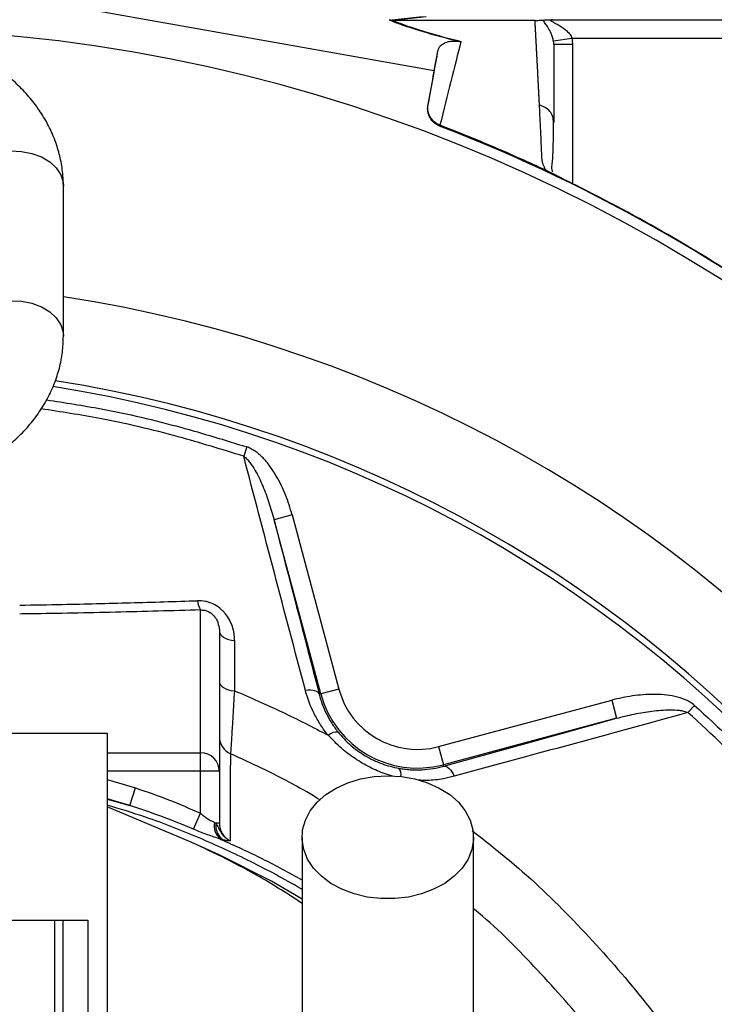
# Model space of a CAD drawing. Header units: millimetres. Extents: x 2153 to 4015, y 1999 to 4341.
# Tile 13 of 21: x 3294 to 3517, y 3244 to 3560. Entities that reach past the tile are written whole.
import ezdxf

# ---------------------------------------------------------------- set-up
doc = ezdxf.new("R2010")
doc.units = ezdxf.units.MM
doc.header["$LTSCALE"] = 2

msp = doc.modelspace()

# ---------------------------------------------------------------- linework, layer by layer
at = {"color": 7, "linetype": 'Continuous', "lineweight": 25}
for p, q in [((3308.79, 3564.53), (3426.95, 3543.61)), ((3412.54, 3559.75), (3423.24, 3560.94)), ((3424.39, 3560.84), (3413.69, 3559.65)), ((3459.29, 3559.65), (3413.72, 3559.65)), ((3464.88, 3559.85), (3525.01, 3559.85)), ((3471.14, 3553.85), (3465.21, 3552.93)), ((3525.01, 3553.85), (3471.14, 3553.85)), ((3426.95, 3543.61), (3428.27, 3550.23)), ((3426.95, 3543.61), (3424.97, 3532.41)), ((3424.97, 3532.41), (3425.02, 3532.65)), ((3465.29, 3526.95), (3465.14, 3527.83)), ((3428.78, 3526.03), (3428.72, 3525.76)), ((3463.97, 3510.98), (3463.81, 3511.06)), ((3308.1, 3458.4), (3308.1, 3506.48)), ((3366.89, 3422.87), (3365.91, 3419.88)), ((3381.42, 3401.05), (3375.63, 3399.5)), ((3381.42, 3401.05), (3396.39, 3345.19)), ((3390.6, 3343.64), (3375.63, 3399.5)), ((3352.1, 3324.77), (3352.1, 3370.56)), ((3358.1, 3363.7), (3358.1, 3318.83)), ((3396.39, 3345.19), (3390.6, 3343.64)), ((3390.12, 3343.51), (3390.6, 3343.64)), ((3428.36, 3326.73), (3483.88, 3341.61)), ((3483.88, 3341.61), (3485.43, 3335.81)), ((3510.39, 3339.97), (3508.33, 3337.67)), ((3485.43, 3335.81), (3429.91, 3320.94)), ((3268.16, 3331.04), (3322.1, 3331.04)), ((3322.1, 3331.04), (3322.1, 2029.14)), ((3428.36, 3326.73), (3429.91, 3320.94)), ((3352.1, 3318.83), (3352.1, 3324.77)), ((3352.1, 3305.35), (3352.1, 3318.83)), ((3358.1, 3318.83), (3352.1, 3318.83)), ((3358.1, 3318.83), (3358.1, 3302.17)), ((3430.04, 3320.47), (3429.91, 3320.94)), ((3329.41, 3307.84), (3331.27, 3313.48)), ((3349.28, 3296.02), (3322.1, 3307.44)), ((3349.78, 3300.27), (3352.1, 3305.35)), ((3358.1, 3302.17), (3357.01, 3302.17)), ((3168.25, 3271.04), (3315.96, 3271.04)), ((3305.22, 3271.04), (3305.22, 2029.14)), ((3307.97, 3271.04), (3307.97, 2029.14)), ((3315.96, 3271.04), (3315.96, 2029.14))]:
    msp.add_line(p, q, dxfattribs=at)
at = {"color": 8, "linetype": 'Continuous', "lineweight": 25}
for p, q in [((3471.29, 3551.88), (3471.29, 3507.27)), ((3322.1, 3324.77), (3352.1, 3324.77)), ((3352.1, 3318.83), (3322.1, 3318.83)), ((3322.1, 3316.15), (3331.27, 3313.48)), ((3329.41, 3307.84), (3322.1, 3309.97)), ((3322.1, 3309.86), (3329.41, 3307.84))]:
    msp.add_line(p, q, dxfattribs=at)
at = {"color": 8, "linetype": 'Continuous', "lineweight": 25, "flags": 128}
for points in [[(3276.1, 3506.48), (3276.48, 3508.92), (3277.58, 3511.23), (3279.37, 3513.33), (3281.75, 3515.11), (3284.61, 3516.48), (3287.82, 3517.38), (3291.24, 3517.78), (3294.69, 3517.65), (3298.03, 3516.99), (3301.08, 3515.85), (3303.72, 3514.26), (3305.81, 3512.32), (3307.27, 3510.1), (3308.01, 3507.71), (3308.1, 3506.48)], [(3276.1, 3458.4), (3276.48, 3460.83), (3277.58, 3463.15), (3279.37, 3465.25), (3281.75, 3467.02), (3284.61, 3468.4), (3287.82, 3469.3), (3291.24, 3469.7), (3294.69, 3469.56), (3298.03, 3468.91), (3301.08, 3467.76), (3303.72, 3466.18), (3305.81, 3464.23), (3307.27, 3462.01), (3308.01, 3459.62), (3308.1, 3458.39)], [(3384.6, 3277.85), (3374.87, 3283.6), (3357.87, 3292.19), (3349.28, 3296.02), (3349.28, 3296.02), (3349.28, 3296.02)]]:
    msp.add_lwpolyline(points, dxfattribs=at)
at = {"color": 7, "linetype": 'Continuous', "lineweight": 25, "flags": 128}
for points in [[(3358.1, 3363.7), (3358.19, 3363.18), (3358.46, 3362.69), (3358.89, 3362.22), (3359.48, 3361.8), (3360.21, 3361.43), (3361.05, 3361.13), (3361.98, 3360.91), (3362.98, 3360.77)], [(3358.1, 3347.54), (3358.19, 3347.03), (3358.45, 3346.54), (3358.88, 3346.08), (3359.46, 3345.67), (3360.18, 3345.3), (3361.01, 3345), (3361.93, 3344.78), (3362.92, 3344.64)], [(3390.12, 3343.51), (3389.94, 3343.86), (3389.64, 3344.16), (3389.21, 3344.41), (3388.67, 3344.61), (3388.03, 3344.75), (3387.31, 3344.82), (3386.52, 3344.83), (3385.69, 3344.77)], [(3430.04, 3320.47), (3430.43, 3320.49), (3430.86, 3320.37), (3431.29, 3320.13), (3431.74, 3319.75), (3432.18, 3319.26), (3432.61, 3318.67), (3433.01, 3317.98), (3433.39, 3317.22)], [(3412.1, 3317.41), (3416.52, 3317.15), (3420.81, 3316.39), (3424.88, 3315.15), (3428.62, 3313.45), (3431.94, 3311.34), (3434.74, 3308.88), (3436.95, 3306.13), (3438.52, 3303.15), (3439.4, 3300.04), (3439.58, 3296.87), (3439.05, 3293.71), (3437.82, 3290.66), (3435.92, 3287.79), (3433.41, 3285.17), (3430.34, 3282.88), (3426.8, 3280.97), (3422.88, 3279.49), (3418.69, 3278.49), (3414.32, 3277.98), (3409.89, 3277.98), (3405.52, 3278.49), (3401.33, 3279.49), (3397.41, 3280.97), (3393.87, 3282.88), (3390.8, 3285.17), (3388.29, 3287.79), (3386.39, 3290.66), (3385.16, 3293.71), (3384.63, 3296.87), (3384.81, 3300.04), (3385.69, 3303.15), (3387.26, 3306.13), (3389.47, 3308.88), (3392.27, 3311.34), (3395.58, 3313.45), (3399.32, 3315.15), (3403.4, 3316.39), (3407.69, 3317.15), (3412.1, 3317.41)]]:
    msp.add_lwpolyline(points, dxfattribs=at)
at = {"color": 7, "linetype": 'Continuous', "lineweight": 25}
for centre, radius, start, end in [((3242.1, 3041.04), 516.02, 278.9187, 88.32), ((3242.1, 3041.04), 519.4, 51.0565, 68.9435), ((3242.1, 3041.04), 435.02, 0, 81.2735), ((3242.1, 3041.04), 406, 0, 81.1267), ((3242.1, 3041.04), 408, 0, 81.0675), ((3356.44, 3373.66), 5.33, 181.4488, 215.579), ((3421.6, 3351.95), 26.1, 195, 285), ((3421.6, 3351.95), 32.1, 195, 285), ((3364.1, 3329.91), 5.99, 180.0162, 246.2888), ((3395.65, 3327.57), 3.84, 81.8735, 133.5625), ((3352.13, 3318.8), 5.97, 0.2815, 90.2788), ((3361.88, 3301.3), 5.42, 168.1796, 232.4468), ((3362.55, 3301.41), 5.59, 172.1797, 235.9833)]:
    msp.add_arc(centre, radius, start, end, dxfattribs=at)
at = {"color": 8, "linetype": 'Continuous', "lineweight": 25}
msp.add_arc((3413.02, 3317.77), 3.33, 349.6605, 37.2724, dxfattribs=at)
for points, knots in [([(3433.35, 3628.39), (3449.86, 3624.24), (3482.88, 3615.95), (3526.9, 3604.63), (3565.04, 3593.06), (3597.31, 3581.63), (3628.3, 3568.62), (3657.76, 3553.81), (3685.7, 3537.52), (3712.95, 3519.51), (3739.44, 3499.86), (3765.08, 3478.6), (3791.34, 3454.49), (3817.86, 3427.22), (3844.28, 3396.68), (3869.45, 3364.62), (3893.18, 3331), (3915.03, 3295.69), (3934.98, 3258.9), (3952.86, 3220.68), (3968.58, 3181.16), (3982.08, 3140.34), (3993.16, 3098.31), (4001.77, 3055.22), (4007.4, 3015.23), (4010.67, 2978.55), (4012.12, 2945.21), (4012.09, 2911.76), (4010.59, 2877.98), (4007.58, 2844.03), (4003.03, 2809.89), (3996.97, 2775.89), (3989.36, 2741.95), (3980.2, 2708.23), (3969.47, 2674.7), (3957.22, 2641.6), (3943.35, 2608.72), (3927.91, 2576.24), (3910.84, 2544.14), (3892.31, 2512.74), (3872.33, 2482.07), (3850.98, 2452.26), (3828.26, 2423.3), (3804.24, 2395.28), (3778.74, 2368.07), (3751.83, 2341.81), (3723.48, 2316.51), (3693.97, 2292.42), (3662.2, 2268.76), (3628.17, 2245.8), (3591.85, 2223.78), (3554.23, 2203.42), (3515.4, 2184.75), (3475.44, 2167.85), (3438.37, 2154.21), (3404.43, 2143.44), (3373.75, 2135.17), (3346.24, 2128.8), (3328.98, 2125.11), (3322.1, 2123.63)], [0, 0, 0, 0, 0.023887, 0.04777, 0.063779, 0.079793, 0.09579, 0.110904, 0.126034, 0.141153, 0.156717, 0.172294, 0.187861, 0.206735, 0.225626, 0.244508, 0.263914, 0.283336, 0.302742, 0.322616, 0.342508, 0.362382, 0.382915, 0.403467, 0.424002, 0.439562, 0.455123, 0.470807, 0.486492, 0.502556, 0.51862, 0.534809, 0.550999, 0.567415, 0.58383, 0.600378, 0.616926, 0.633882, 0.650839, 0.667931, 0.685023, 0.702192, 0.71936, 0.736661, 0.753962, 0.771681, 0.7894, 0.807259, 0.825119, 0.844974, 0.864841, 0.884696, 0.904978, 0.925272, 0.945554, 0.96039, 0.975227, 0.990131, 1, 1, 1, 1]), ([(3322.1, 2129.36), (3328.5, 2130.73), (3345.19, 2134.31), (3372.11, 2140.53), (3402.67, 2148.76), (3436.21, 2159.39), (3472.54, 2172.75), (3511.44, 2189.13), (3549.8, 2207.44), (3587.5, 2227.73), (3624.39, 2250.02), (3658.32, 2272.87), (3689.36, 2295.96), (3717.75, 2319.01), (3745.2, 2343.32), (3771.85, 2369.06), (3797.52, 2396.17), (3822.2, 2424.72), (3845.63, 2454.43), (3867.16, 2484.43), (3886.78, 2514.49), (3904.63, 2544.56), (3921.21, 2575.45), (3936.59, 2607.36), (3950.64, 2640.19), (3963.31, 2673.98), (3974.44, 2708.43), (3983.7, 2742.41), (3991.2, 2775.71), (3997.09, 2808.31), (4001.61, 2841.22), (4004.74, 2874.63), (4006.42, 2908.41), (4006.58, 2942.59), (4005.19, 2976.84), (4001.94, 3013.67), (3996.45, 3052.9), (3988.3, 3094.32), (3977.63, 3135.63), (3964.29, 3176.64), (3948.3, 3217.19), (3930.36, 3255.63), (3910.73, 3291.91), (3889.72, 3326.05), (3866.51, 3359.2), (3841.41, 3391.39), (3814.52, 3422.6), (3787.94, 3449.98), (3762.09, 3473.75), (3737.45, 3494.27), (3711.53, 3513.65), (3684.36, 3531.78), (3655.95, 3548.45), (3627.25, 3562.91), (3598.42, 3575.09), (3569.76, 3585.52), (3540.63, 3594.72), (3511.15, 3602.91), (3474.85, 3612.11), (3448.45, 3618.79), (3431.95, 3622.97)], [0, 0, 0, 0, 0.009248, 0.024132, 0.03906, 0.053989, 0.073871, 0.093765, 0.113648, 0.133953, 0.154271, 0.174576, 0.191766, 0.208957, 0.226275, 0.243593, 0.261323, 0.279054, 0.296931, 0.314807, 0.331243, 0.347679, 0.364236, 0.380794, 0.397752, 0.414709, 0.431811, 0.448913, 0.464488, 0.480063, 0.495752, 0.511441, 0.5275, 0.543559, 0.559752, 0.575944, 0.595826, 0.615722, 0.6356, 0.656124, 0.676667, 0.69719, 0.716069, 0.734963, 0.753842, 0.773248, 0.792665, 0.812063, 0.827171, 0.842288, 0.857395, 0.872912, 0.88844, 0.903951, 0.91831, 0.93268, 0.947052, 0.961495, 0.975939, 1, 1, 1, 1]), ([(3322.1, 2144.34), (3330.67, 2146.18), (3352.01, 2150.77), (3385.86, 2159.01), (3423.23, 2170.27), (3459.78, 2183.41), (3495.4, 2197.92), (3530.06, 2213.77), (3563.7, 2230.98), (3596.47, 2249.63), (3630.38, 2270.93), (3665.14, 2295.2), (3700.4, 2322.73), (3734.09, 2352.02), (3766.05, 2382.94), (3796.15, 2415.41), (3823.92, 2448.8), (3849.43, 2482.95), (3872.71, 2517.72), (3894.13, 2553.58), (3913.62, 2590.46), (3931.11, 2628.28), (3946.53, 2666.89), (3959.79, 2706.14), (3971.03, 2746.46), (3980.14, 2787.76), (3986.99, 2829.96), (3991.47, 2872.32), (3993.54, 2914.76), (3993.22, 2957.16), (3990.47, 2998.79), (3985.38, 3039.51), (3978.28, 3079.22), (3969.03, 3118.35), (3957.54, 3156.63), (3943.97, 3193.94), (3928.42, 3230.22), (3910.94, 3265.35), (3891.34, 3299.81), (3869.58, 3333.45), (3845.57, 3365.86), (3820.46, 3396.86), (3794, 3426.32), (3765.78, 3453.99), (3737.62, 3478.43), (3709.85, 3499.81), (3682.77, 3518.32), (3654.57, 3535.29), (3625.24, 3550.55), (3594.92, 3563.66), (3574.16, 3570.95), (3563.86, 3574.57)], [0, 0, 0, 0, 0.013522, 0.033702, 0.053768, 0.073744, 0.093646, 0.11313, 0.132563, 0.151959, 0.171326, 0.194361, 0.21738, 0.240356, 0.263242, 0.286007, 0.308678, 0.330255, 0.351779, 0.37326, 0.39471, 0.416147, 0.437551, 0.458868, 0.480068, 0.502146, 0.524127, 0.546033, 0.56788, 0.589687, 0.611465, 0.632239, 0.653016, 0.673718, 0.694267, 0.714682, 0.734983, 0.755169, 0.775235, 0.796154, 0.816978, 0.837467, 0.857736, 0.878065, 0.89844, 0.915264, 0.932142, 0.949058, 0.966035, 0.983155, 1, 1, 1, 1]), ([(3465.14, 3527.83), (3465.1, 3528.14), (3464.99, 3529.09), (3464.08, 3530.51), (3462.6, 3531.84), (3461.34, 3532.25), (3460.72, 3532.45)], [0, 0, 0, 0, 0.1405892, 0.4323865, 0.7241838, 1, 1, 1, 1]), ([(3302.74, 3437.94), (3308.59, 3437.04), (3323.07, 3434.82), (3344.5, 3429.76), (3359.86, 3425.03), (3366.89, 3422.87)], [0, 0, 0, 0, 0.269135, 0.66594, 1, 1, 1, 1]), ([(3365.91, 3419.88), (3358.94, 3422.03), (3343.76, 3426.7), (3322.07, 3431.82), (3307.27, 3434.1), (3300.96, 3435.07)], [0, 0, 0, 0, 0.327439, 0.713466, 1, 1, 1, 1]), ([(3294.1, 3372.11), (3298.69, 3372.19), (3310.55, 3372.39), (3329.58, 3372.86), (3343.93, 3373.3), (3351.11, 3373.53)], [0, 0, 0, 0, 0.23945, 0.619401, 1, 1, 1, 1]), ([(3352.1, 3370.56), (3343.03, 3370.31), (3324.89, 3369.81), (3305.5, 3369.4), (3295.2, 3369.28), (3294.1, 3369.26)], [0, 0, 0, 0, 0.472433, 0.943895, 1, 1, 1, 1]), ([(3352.1, 3370.56), (3352.48, 3370.56), (3353, 3370.56), (3353.97, 3370.34), (3354.63, 3370.06), (3355.57, 3369.49), (3356.55, 3368.58), (3357.62, 3366.86), (3357.88, 3365.54), (3358.03, 3364.73)], [0, 0, 0, 0, 0.1076498, 0.1511082, 0.2710061, 0.3017573, 0.4665052, 0.672571, 1, 1, 1, 1]), ([(3414, 3317.19), (3413.08, 3317.44), (3410.44, 3318.18), (3406.26, 3320.07), (3401.54, 3322.81), (3397, 3326.2), (3394.37, 3328.93), (3393, 3330.36)], [0, 0, 0, 0, 0.1152461, 0.3298977, 0.5431692, 0.7614574, 1, 1, 1, 1]), ([(3390.49, 3309.61), (3387.58, 3311.34), (3378.29, 3316.87), (3368.45, 3321.35), (3361.69, 3324.42)], [0, 0, 0, 0, 0.313248, 1, 1, 1, 1]), ([(3433.39, 3317.22), (3432.24, 3316.94), (3429.43, 3316.27), (3425.55, 3315.79), (3422.81, 3315.94), (3421.85, 3315.99)], [0, 0, 0, 0, 0.310909, 0.761226, 1, 1, 1, 1]), ([(3384.6, 3280.94), (3384.44, 3281.03), (3379.07, 3284.2), (3368.21, 3290.01), (3351.63, 3297.64), (3336.25, 3303.71), (3326.24, 3306.74), (3322.1, 3307.99)], [0, 0, 0, 0, 0.008461, 0.274884, 0.541317, 0.810679, 1, 1, 1, 1]), ([(3358.58, 3297), (3363.05, 3294.98), (3371.91, 3290.98), (3380.4, 3286.3), (3384.6, 3283.98)], [0, 0, 0, 0, 0.5051295, 1, 1, 1, 1]), ([(3439.1, 3299.79), (3443.67, 3296.23), (3455.6, 3286.92), (3473.16, 3269.8), (3491.8, 3248.88), (3508.39, 3226.6), (3522.92, 3203.19), (3535.39, 3178.83), (3545.83, 3153.54), (3553.81, 3128.61), (3559.52, 3104.26), (3563.28, 3080.65), (3565.33, 3056.81), (3565.63, 3032.91), (3564.16, 3009.11), (3560.79, 2985.53), (3555.65, 2962.24), (3548.92, 2939.32), (3540.76, 2916.88), (3530.9, 2894.02), (3519.18, 2870.84), (3505.38, 2847.55), (3490.07, 2825.19), (3473.29, 2803.96), (3454.96, 2783.58), (3441.5, 2771.1), (3434.63, 2764.74)], [0, 0, 0, 0, 0.02836, 0.074122, 0.119887, 0.165487, 0.210019, 0.254703, 0.299388, 0.34392, 0.382793, 0.421826, 0.460907, 0.499928, 0.538792, 0.577595, 0.616524, 0.655534, 0.694534, 0.733398, 0.777457, 0.821667, 0.865921, 0.910118, 0.954167, 1, 1, 1, 1]), ([(3395.6, 2753.89), (3398.62, 2756.18), (3408.42, 2763.62), (3423.86, 2777.56), (3443.52, 2797.19), (3463.11, 2820.07), (3482.19, 2846.32), (3499.14, 2874.01), (3512.34, 2900), (3522.52, 2923.77), (3530.26, 2945.01), (3536.67, 2966.71), (3541.59, 2988.75), (3545.05, 3012.88), (3546.41, 3039.09), (3545.27, 3067.16), (3541.6, 3095.03), (3535.61, 3121.66), (3527.54, 3146.92), (3517.7, 3170.75), (3505.97, 3193.7), (3492.3, 3215.75), (3476.72, 3236.79), (3459.1, 3256.39), (3446.64, 3269.07), (3439.69, 3274.65), (3439.6, 3274.72)], [0, 0, 0, 0, 0.01898, 0.061566, 0.10401, 0.157985, 0.212135, 0.266293, 0.320279, 0.357895, 0.395642, 0.43339, 0.471053, 0.508598, 0.555279, 0.602162, 0.649055, 0.695752, 0.738613, 0.78162, 0.824628, 0.867489, 0.911367, 0.955403, 0.999437, 1, 1, 1, 1])]:
    msp.add_open_spline(points, degree=3, knots=knots, dxfattribs=at)
at = {"color": 7, "linetype": 'Continuous', "lineweight": 25}
for points, knots in [([(3434.54, 3552.96), (3433.26, 3553.28), (3432.03, 3553.59), (3429.65, 3554.22), (3428.51, 3554.52), (3425.22, 3555.43), (3423.24, 3556.02), (3420.52, 3556.87), (3419.66, 3557.15), (3418.02, 3557.7), (3417.24, 3557.96), (3415.03, 3558.75), (3413.72, 3559.26), (3412.54, 3559.75)], [0, 0, 0, 0, 0.125, 0.125, 0.25, 0.25, 0.5, 0.5, 0.625, 0.625, 0.75, 0.75, 1, 1, 1, 1]), ([(3413.72, 3559.65), (3414.88, 3559.16), (3416.18, 3558.66), (3418.36, 3557.87), (3419.13, 3557.6), (3420.76, 3557.05), (3421.62, 3556.77), (3424.32, 3555.93), (3426.29, 3555.35), (3430.62, 3554.16), (3432.97, 3553.54), (3435.54, 3552.91)], [0, 0, 0, 0, 0.25, 0.25, 0.375, 0.375, 0.5, 0.5, 0.75, 0.75, 1, 1, 1, 1]), ([(3459.29, 3559.65), (3459.64, 3559.65), (3459.96, 3559.65), (3460.51, 3559.67), (3460.73, 3559.68), (3461.14, 3559.69), (3461.32, 3559.7), (3461.64, 3559.73), (3461.79, 3559.74), (3461.92, 3559.75)], [0, 0, 0, 0, 0.25, 0.25, 0.5, 0.5, 0.75, 0.75, 1, 1, 1, 1]), ([(3460.72, 3532.45), (3460.7, 3532.92), (3460.65, 3533.87), (3460.58, 3535.27), (3460.51, 3536.65), (3460.44, 3538.03), (3460.37, 3539.39), (3460.3, 3540.74), (3460.23, 3542.08), (3460.16, 3543.41), (3460.09, 3544.73), (3460.03, 3546.03), (3459.96, 3547.33), (3459.89, 3548.61), (3459.82, 3549.88), (3459.75, 3551.14), (3459.69, 3552.39), (3459.62, 3553.63), (3459.55, 3554.85), (3459.49, 3556.07), (3459.42, 3557.27), (3459.36, 3558.47), (3459.31, 3559.25), (3459.29, 3559.65)], [0, 0, 0, 0, 0.0453363, 0.0908939, 0.1366742, 0.1826782, 0.2289071, 0.2753619, 0.3220437, 0.3689537, 0.4160929, 0.4634623, 0.5110629, 0.5588958, 0.6069619, 0.6552622, 0.7037976, 0.7525692, 0.8015777, 0.8508242, 0.9003095, 0.9500345, 1, 1, 1, 1]), ([(3461.92, 3559.75), (3462.07, 3559.76), (3462.24, 3559.77), (3462.64, 3559.79), (3462.87, 3559.8), (3463.38, 3559.82), (3463.66, 3559.82), (3464.25, 3559.84), (3464.56, 3559.84), (3464.88, 3559.85)], [0, 0, 0, 0, 0.25, 0.25, 0.5, 0.5, 0.75, 0.75, 1, 1, 1, 1]), ([(3465.21, 3552.93), (3465.14, 3553.41), (3465.04, 3553.85), (3464.78, 3554.67), (3464.64, 3555.06), (3464.18, 3556.12), (3463.85, 3556.72), (3463.19, 3557.79), (3462.87, 3558.25), (3462.3, 3559.08), (3462.06, 3559.44), (3461.92, 3559.75)], [0, 0, 0, 0, 0.125, 0.125, 0.25, 0.25, 0.5, 0.5, 0.75, 0.75, 1, 1, 1, 1]), ([(3464.88, 3559.85), (3464.72, 3559.84), (3464.57, 3559.83), (3464.37, 3559.76), (3464.31, 3559.71), (3464.34, 3559.58), (3464.42, 3559.5), (3464.67, 3559.33), (3464.82, 3559.25), (3465.31, 3558.98), (3465.69, 3558.79), (3466.45, 3558.39), (3466.84, 3558.17), (3468, 3557.48), (3468.78, 3556.94), (3469.83, 3555.95), (3470.16, 3555.59), (3470.6, 3554.99), (3470.73, 3554.78), (3470.96, 3554.33), (3471.06, 3554.1), (3471.14, 3553.85)], [0, 0, 0, 0, 0.0625, 0.0625, 0.125, 0.125, 0.1875, 0.1875, 0.25, 0.25, 0.375, 0.375, 0.5, 0.5, 0.75, 0.75, 0.875, 0.875, 0.9375, 0.9375, 1, 1, 1, 1]), ([(3308.1, 3506.48), (3308.08, 3507.62), (3308.01, 3510.46), (3307.32, 3514.95), (3305.98, 3519.89), (3304.03, 3524.68), (3301.51, 3529.28), (3298.42, 3533.66), (3294.79, 3537.79), (3290.64, 3541.63), (3286.01, 3545.14), (3280.93, 3548.28), (3275.47, 3551.02), (3269.67, 3553.33), (3263.61, 3555.18), (3257.34, 3556.57), (3250.92, 3557.47), (3244.43, 3557.89), (3237.9, 3557.82), (3231.41, 3557.26), (3225.01, 3556.21), (3218.75, 3554.67), (3212.71, 3552.66), (3206.93, 3550.18), (3201.47, 3547.24), (3196.4, 3543.87), (3191.79, 3540.09), (3187.68, 3535.94), (3184.15, 3531.47), (3181.22, 3526.75), (3178.93, 3521.83), (3177.31, 3516.78), (3176.29, 3511.65), (3176.17, 3508.2), (3176.1, 3506.48)], [0, 0, 0, 0, 0.019933, 0.049512, 0.079087, 0.108801, 0.138787, 0.169142, 0.199922, 0.231134, 0.262735, 0.294648, 0.326783, 0.359054, 0.391394, 0.423752, 0.456114, 0.488483, 0.520871, 0.553294, 0.585767, 0.618307, 0.650926, 0.683623, 0.716376, 0.74912, 0.781769, 0.814209, 0.846317, 0.877986, 0.909153, 0.939816, 0.970029, 1, 1, 1, 1]), ([(3428.27, 3550.23), (3428.33, 3550.54), (3428.47, 3550.84), (3428.88, 3551.42), (3429.15, 3551.7), (3429.71, 3552.09), (3429.92, 3552.22), (3430.4, 3552.46), (3430.67, 3552.57), (3431.15, 3552.73), (3431.32, 3552.78), (3431.71, 3552.87), (3431.92, 3552.91), (3432.4, 3552.98), (3432.67, 3553.01), (3433.19, 3553.03), (3433.39, 3553.04), (3433.73, 3553.03), (3433.86, 3553.02), (3434.16, 3553), (3434.33, 3552.99), (3434.54, 3552.96)], [0, 0, 0, 0, 0.25, 0.25, 0.5, 0.5, 0.625, 0.625, 0.75, 0.75, 0.8125, 0.8125, 0.875, 0.875, 0.9375, 0.9375, 0.96875, 0.96875, 0.984375, 0.984375, 1, 1, 1, 1]), ([(3435.54, 3552.91), (3434.52, 3548.84), (3433.45, 3544.57), (3431.2, 3535.62), (3430.03, 3530.94), (3428.82, 3526.02)], [0, 0, 0, 0, 0.5, 0.5, 1, 1, 1, 1]), ([(3465.29, 3551.88), (3465.29, 3551.42), (3465.29, 3550.51), (3465.29, 3549.13), (3465.29, 3547.74), (3465.29, 3546.33), (3465.29, 3544.92), (3465.29, 3543.49), (3465.29, 3542.04), (3465.29, 3540.59), (3465.29, 3539.12), (3465.29, 3537.65), (3465.29, 3536.16), (3465.29, 3534.65), (3465.29, 3533.14), (3465.29, 3531.61), (3465.29, 3530.07), (3465.29, 3528.52), (3465.29, 3527.47), (3465.29, 3526.95)], [0, 0, 0, 0, 0.061953, 0.123509, 0.18467, 0.245435, 0.305808, 0.365787, 0.425376, 0.484574, 0.543383, 0.601804, 0.659839, 0.717488, 0.774754, 0.831636, 0.888137, 0.944258, 1, 1, 1, 1]), ([(3471.29, 3551.88), (3470.51, 3551.88), (3469.72, 3551.88), (3468.27, 3551.88), (3467.6, 3551.88), (3466.49, 3551.88), (3466.05, 3551.88), (3465.45, 3551.88), (3465.29, 3551.88), (3465.29, 3551.88)], [0, 0, 0, 0, 0.25, 0.25, 0.5, 0.5, 0.75, 0.75, 1, 1, 1, 1]), ([(3428.72, 3525.76), (3428.07, 3526.01), (3427.48, 3526.36), (3426.43, 3527.27), (3425.99, 3527.81), (3425.48, 3528.72), (3425.33, 3529.03), (3425.1, 3529.68), (3425.02, 3530.01), (3424.84, 3531.04), (3424.84, 3531.72), (3424.97, 3532.41)], [0, 0, 0, 0, 0.25, 0.25, 0.5, 0.5, 0.625, 0.625, 0.75, 0.75, 1, 1, 1, 1]), ([(3428.78, 3526.03), (3428.13, 3526.28), (3427.54, 3526.64), (3426.48, 3527.55), (3426.05, 3528.08), (3425.53, 3528.98), (3425.39, 3529.3), (3425.16, 3529.94), (3425.08, 3530.27), (3424.96, 3530.95), (3424.93, 3531.29), (3424.93, 3531.97), (3424.96, 3532.32), (3425.02, 3532.65)], [0, 0, 0, 0, 0.25, 0.25, 0.5, 0.5, 0.625, 0.625, 0.75, 0.75, 0.875, 0.875, 1, 1, 1, 1]), ([(3462.87, 3511.5), (3462.8, 3511.62), (3462.66, 3511.87), (3462.46, 3512.22), (3462.29, 3512.57), (3462.13, 3512.92), (3461.99, 3513.25), (3461.87, 3513.58), (3461.77, 3513.89), (3461.69, 3514.2), (3461.61, 3514.59), (3461.54, 3515.1), (3461.5, 3515.82), (3461.47, 3516.7), (3461.42, 3517.7), (3461.35, 3519.35), (3461.25, 3521.61), (3461.11, 3524.42), (3460.98, 3527.16), (3460.85, 3529.84), (3460.77, 3531.58), (3460.72, 3532.45)], [0, 0, 0, 0, 0.0134228, 0.0267382, 0.0399565, 0.0530881, 0.0661437, 0.0791341, 0.0920702, 0.1049632, 0.1178244, 0.141662, 0.1728313, 0.2170572, 0.2634912, 0.3121266, 0.4491557, 0.58733, 0.7237611, 0.8613131, 1, 1, 1, 1]), ([(3465, 3510.92), (3464.9, 3511.2), (3464.51, 3512.33), (3464.88, 3513.79), (3464.98, 3515.74), (3465.14, 3518.63), (3465.21, 3522.66), (3465.21, 3526.06), (3465.22, 3527.85)], [0, 0, 0, 0, 0.038407, 0.157587, 0.27726, 0.405507, 0.68637, 1, 1, 1, 1]), ([(3463.81, 3511.06), (3463.77, 3511.08), (3463.68, 3511.13), (3463.53, 3511.19), (3463.37, 3511.26), (3463.21, 3511.34), (3463.04, 3511.42), (3462.93, 3511.47), (3462.87, 3511.5)], [0, 0, 0, 0, 0.160202, 0.321039, 0.484027, 0.650625, 0.822199, 1, 1, 1, 1]), ([(3472.33, 3506.75), (3472.19, 3506.82), (3471.9, 3506.96), (3471.47, 3507.17), (3471.04, 3507.39), (3470.62, 3507.59), (3470.21, 3507.8), (3469.79, 3508.01), (3469.39, 3508.21), (3468.98, 3508.41), (3468.58, 3508.61), (3468.07, 3508.87), (3467.45, 3509.18), (3466.76, 3509.53), (3466.11, 3509.86), (3465.5, 3510.17), (3464.94, 3510.46), (3464.42, 3510.74), (3464.12, 3510.9), (3463.97, 3510.98)], [0, 0, 0, 0, 0.043919, 0.087472, 0.13073, 0.173768, 0.216664, 0.259492, 0.30233, 0.345255, 0.388344, 0.431671, 0.51489, 0.596546, 0.677156, 0.757259, 0.837405, 0.91814, 1, 1, 1, 1]), ([(3472.34, 3506.75), (3471.52, 3507.15), (3469.86, 3507.98), (3467.52, 3509.15), (3465.69, 3510.08), (3465, 3510.45), (3464.76, 3510.58)], [0, 0, 0, 0, 0.272035, 0.551471, 0.845021, 1, 1, 1, 1]), ([(3322.1, 2121.85), (3330.47, 2123.49), (3354.62, 2128.22), (3394.07, 2138.39), (3440.18, 2152.75), (3485.43, 2169.64), (3529.71, 2188.93), (3572.88, 2210.6), (3611.28, 2232.56), (3645.13, 2254.16), (3677.67, 2276.85), (3711.91, 2303.29), (3747.35, 2333.92), (3778.2, 2363.73), (3804.85, 2392.12), (3830.19, 2421.45), (3856.42, 2454.94), (3882.92, 2492.9), (3906.99, 2531.84), (3928.62, 2571.59), (3947.82, 2612), (3963.32, 2649.94), (3975.67, 2685.02), (3986.41, 2720.23), (3996.24, 2759.21), (4004.55, 2801.97), (4010.43, 2844.81), (4013.91, 2887.56), (4015.03, 2930.11), (4013.8, 2972.34), (4010.22, 3014.14), (4004.37, 3055.36), (3996.4, 3095.58), (3986.36, 3134.69), (3974.33, 3172.57), (3960.25, 3209.73), (3944.13, 3246.05), (3926.03, 3281.43), (3906.26, 3315.34), (3884.9, 3347.7), (3862.16, 3378.49), (3837.8, 3408.46), (3811.69, 3437.36), (3783.81, 3465.05), (3763.9, 3482.06), (3753.96, 3490.56)], [0, 0, 0, 0, 0.014266, 0.041205, 0.068164, 0.095105, 0.122042, 0.148999, 0.175936, 0.196078, 0.21622, 0.242343, 0.268485, 0.294607, 0.314138, 0.333668, 0.359489, 0.385329, 0.411149, 0.436101, 0.461072, 0.486023, 0.50468, 0.523337, 0.547636, 0.571954, 0.596253, 0.619991, 0.643747, 0.667485, 0.690706, 0.713945, 0.737166, 0.759331, 0.781512, 0.803677, 0.825841, 0.848022, 0.870185, 0.891538, 0.912906, 0.934263, 0.95617, 0.978095, 1, 1, 1, 1]), ([(3322.1, 2122.65), (3330.42, 2124.28), (3354.52, 2129), (3393.92, 2139.17), (3440.03, 2153.53), (3485.29, 2170.43), (3529.56, 2189.73), (3572.72, 2211.41), (3611.11, 2233.38), (3644.96, 2254.99), (3677.48, 2277.69), (3711.69, 2304.13), (3747.08, 2334.74), (3777.89, 2364.53), (3804.5, 2392.9), (3829.8, 2422.21), (3855.99, 2455.68), (3882.44, 2493.62), (3906.48, 2532.52), (3928.07, 2572.24), (3947.24, 2612.62), (3962.7, 2650.52), (3975.02, 2685.57), (3985.73, 2720.75), (3995.54, 2759.69), (4003.82, 2802.42), (4009.69, 2845.21), (4013.15, 2887.92), (4014.25, 2930.42), (4013, 2972.6), (4009.4, 3014.34), (4003.55, 3055.51), (3995.57, 3095.69), (3985.52, 3134.74), (3973.5, 3172.58), (3959.41, 3209.7), (3943.29, 3245.98), (3925.2, 3281.31), (3905.44, 3315.16), (3884.11, 3347.45), (3861.42, 3378.17), (3837.11, 3408.06), (3811.06, 3436.88), (3783.24, 3464.5), (3763.38, 3481.47), (3753.46, 3489.95)], [0, 0, 0, 0, 0.014199, 0.041167, 0.068156, 0.095126, 0.122092, 0.149079, 0.176044, 0.196209, 0.216373, 0.242498, 0.268643, 0.294768, 0.314301, 0.333833, 0.359656, 0.385498, 0.411319, 0.436272, 0.461243, 0.486195, 0.504852, 0.523509, 0.54781, 0.572129, 0.59643, 0.620167, 0.643922, 0.667659, 0.690877, 0.714112, 0.73733, 0.759496, 0.781678, 0.803844, 0.826008, 0.84819, 0.870354, 0.89168, 0.913021, 0.93435, 0.956229, 0.978124, 1, 1, 1, 1]), ([(3261.34, 3409.29), (3262.7, 3409.6), (3266.17, 3410.4), (3271.5, 3412.23), (3277.29, 3414.7), (3282.74, 3417.64), (3287.81, 3421.02), (3292.42, 3424.8), (3296.53, 3428.94), (3300.06, 3433.41), (3302.99, 3438.13), (3305.28, 3443.05), (3306.9, 3448.11), (3307.92, 3453.24), (3308.04, 3456.68), (3308.1, 3458.4)], [0, 0, 0, 0, 0.052749, 0.133699, 0.214845, 0.296127, 0.377389, 0.458414, 0.538921, 0.618603, 0.697196, 0.774545, 0.850641, 0.925621, 1, 1, 1, 1]), ([(3385.69, 3344.77), (3382.34, 3357.43), (3379.02, 3370), (3372.44, 3395.03), (3369.16, 3407.48), (3365.91, 3419.88)], [0, 0, 0, 0, 0.5, 0.5, 1, 1, 1, 1]), ([(3365.91, 3419.88), (3366.31, 3419.61), (3366.67, 3419.28), (3367.33, 3418.59), (3367.64, 3418.22), (3368.5, 3417.08), (3369.02, 3416.27), (3370.45, 3413.8), (3371.27, 3412.06), (3372.75, 3408.56), (3373.4, 3406.77), (3374.6, 3403.17), (3375.14, 3401.34), (3375.63, 3399.5)], [0, 0, 0, 0, 0.0625, 0.0625, 0.125, 0.125, 0.25, 0.25, 0.5, 0.5, 0.75, 0.75, 1, 1, 1, 1]), ([(3381.42, 3401.05), (3380.84, 3403.23), (3380.13, 3405.38), (3378.46, 3409.54), (3377.5, 3411.57), (3375.8, 3414.49), (3375.19, 3415.44), (3373.87, 3417.28), (3373.17, 3418.17), (3371.63, 3419.82), (3370.79, 3420.6), (3369.42, 3421.6), (3368.95, 3421.91), (3367.95, 3422.45), (3367.43, 3422.69), (3366.89, 3422.87)], [0, 0, 0, 0, 0.25, 0.25, 0.5, 0.5, 0.625, 0.625, 0.75, 0.75, 0.875, 0.875, 0.9375, 0.9375, 1, 1, 1, 1]), ([(3362.98, 3360.77), (3362.98, 3361.52), (3362.92, 3362.27), (3362.69, 3363.77), (3362.52, 3364.51), (3362.04, 3365.97), (3361.73, 3366.69), (3360.97, 3368.1), (3360.53, 3368.77), (3359.74, 3369.72), (3359.46, 3370.02), (3358.87, 3370.61), (3358.56, 3370.89), (3357.57, 3371.67), (3356.84, 3372.13), (3355.68, 3372.68), (3355.29, 3372.84), (3354.48, 3373.11), (3354.06, 3373.22), (3352.8, 3373.48), (3351.96, 3373.55), (3351.11, 3373.53)], [0, 0, 0, 0, 0.125, 0.125, 0.25, 0.25, 0.375, 0.375, 0.5, 0.5, 0.5625, 0.5625, 0.625, 0.625, 0.75, 0.75, 0.8125, 0.8125, 0.875, 0.875, 1, 1, 1, 1]), ([(3358.03, 3364.73), (3358.04, 3364.72), (3358.14, 3364.36), (3358.12, 3364.02), (3358.1, 3363.7)], [0, 0, 0, 0, 0.043646, 1, 1, 1, 1]), ([(3362.98, 3360.77), (3362.97, 3357.3), (3362.95, 3353.83), (3362.94, 3350.35), (3362.93, 3348.45), (3362.93, 3346.54), (3362.92, 3344.64)], [0, 0, 0, 0, 0.006000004, 0.006000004, 0.006000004, 0.009284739, 0.009284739, 0.009284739, 0.009284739]), ([(3362.92, 3344.64), (3362.75, 3341.75), (3362.6, 3339.1), (3362.42, 3336.11), (3362.38, 3335.52), (3362.31, 3334.39), (3362.28, 3333.84), (3362.18, 3332.25), (3362.12, 3331.28), (3362.01, 3329.51), (3361.96, 3328.72), (3361.9, 3327.66), (3361.88, 3327.33), (3361.84, 3326.72), (3361.82, 3326.44), (3361.74, 3325.17), (3361.7, 3324.58), (3361.69, 3324.42)], [0, 0, 0, 0, 0.25, 0.25, 0.3125, 0.3125, 0.375, 0.375, 0.5, 0.5, 0.625, 0.625, 0.6875, 0.6875, 0.75, 0.75, 1, 1, 1, 1]), ([(3362.92, 3344.64), (3368.06, 3342.52), (3373.14, 3340.27), (3383.16, 3335.5), (3388.11, 3332.99), (3393, 3330.36)], [0, 0, 0, 0, 0.5, 0.5, 1, 1, 1, 1]), ([(3393, 3330.36), (3392.12, 3331.44), (3391.31, 3332.57), (3389.8, 3334.92), (3389.12, 3336.11), (3387.3, 3339.74), (3386.36, 3342.22), (3385.69, 3344.77)], [0, 0, 0, 0, 0.25, 0.25, 0.5, 0.5, 1, 1, 1, 1]), ([(3390.12, 3343.51), (3390.67, 3341.39), (3391.43, 3339.31), (3392.94, 3336.26), (3393.5, 3335.25), (3394.76, 3333.26), (3395.45, 3332.3), (3396.19, 3331.38)], [0, 0, 0, 0, 0.5, 0.5, 0.75, 0.75, 1, 1, 1, 1]), ([(3510.39, 3339.97), (3509.96, 3340.36), (3509.49, 3340.7), (3508.5, 3341.3), (3507.98, 3341.56), (3506.38, 3342.25), (3505.28, 3342.58), (3503.03, 3343.08), (3501.88, 3343.25), (3499.59, 3343.46), (3498.46, 3343.51), (3495.05, 3343.5), (3492.8, 3343.31), (3488.32, 3342.67), (3486.09, 3342.2), (3483.88, 3341.61)], [0, 0, 0, 0, 0.0625, 0.0625, 0.125, 0.125, 0.25, 0.25, 0.375, 0.375, 0.5, 0.5, 0.75, 0.75, 1, 1, 1, 1]), ([(3485.43, 3335.81), (3487.3, 3336.32), (3489.18, 3336.78), (3492.96, 3337.56), (3494.86, 3337.89), (3497.74, 3338.25), (3498.7, 3338.35), (3500.63, 3338.5), (3501.61, 3338.55), (3503.55, 3338.55), (3504.52, 3338.51), (3505.97, 3338.33), (3506.46, 3338.25), (3507.41, 3338.03), (3507.88, 3337.88), (3508.33, 3337.67)], [0, 0, 0, 0, 0.25, 0.25, 0.5, 0.5, 0.625, 0.625, 0.75, 0.75, 0.875, 0.875, 0.9375, 0.9375, 1, 1, 1, 1]), ([(3510.39, 3339.97), (3518.29, 3332.88), (3525.87, 3325.51), (3540.41, 3310.22), (3547.37, 3302.3), (3557.35, 3290), (3560.6, 3285.83), (3565.35, 3279.47), (3566.91, 3277.34), (3570, 3273.03), (3571.53, 3270.86), (3579.04, 3259.94), (3584.67, 3251.01), (3600.46, 3223.65), (3609.53, 3204.64), (3619.02, 3179.91), (3620.82, 3174.92), (3624.22, 3164.88), (3625.82, 3159.83), (3630.31, 3144.61), (3632.91, 3134.34), (3635.1, 3123.95)], [0, 0, 0, 0, 0.125, 0.125, 0.25, 0.25, 0.3125, 0.3125, 0.34375, 0.34375, 0.375, 0.375, 0.5, 0.5, 0.75, 0.75, 0.8125, 0.8125, 0.875, 0.875, 1, 1, 1, 1]), ([(3508.33, 3337.67), (3495.93, 3334.27), (3483.49, 3330.87), (3458.52, 3324.06), (3445.98, 3320.64), (3433.39, 3317.22)], [0, 0, 0, 0, 0.5, 0.5, 1, 1, 1, 1]), ([(3632.11, 3123.32), (3629.94, 3133.62), (3627.36, 3143.79), (3622.91, 3158.89), (3621.32, 3163.89), (3617.95, 3173.84), (3616.17, 3178.79), (3606.77, 3203.31), (3597.78, 3222.15), (3582.13, 3249.28), (3576.55, 3258.13), (3567.62, 3271.12), (3564.55, 3275.4), (3558.26, 3283.82), (3555.03, 3287.96), (3548.41, 3296.13), (3545.02, 3300.15), (3538.08, 3308.04), (3534.54, 3311.92), (3523.69, 3323.33), (3516.16, 3330.64), (3508.33, 3337.67)], [0, 0, 0, 0, 0.125, 0.125, 0.1875, 0.1875, 0.25, 0.25, 0.5, 0.5, 0.625, 0.625, 0.6875, 0.6875, 0.75, 0.75, 0.8125, 0.8125, 0.875, 0.875, 1, 1, 1, 1]), ([(3396.19, 3331.38), (3396.78, 3330.64), (3397.41, 3329.92), (3398.74, 3328.53), (3399.44, 3327.86), (3401.63, 3325.95), (3403.2, 3324.81), (3405.72, 3323.32), (3406.58, 3322.85), (3408.36, 3322.01), (3409.25, 3321.63), (3411.96, 3320.63), (3413.8, 3320.13), (3415.67, 3319.79)], [0, 0, 0, 0, 0.125, 0.125, 0.25, 0.25, 0.5, 0.5, 0.625, 0.625, 0.75, 0.75, 1, 1, 1, 1]), ([(3361.69, 3324.42), (3361.66, 3323.29), (3361.64, 3321.85), (3361.6, 3318.37), (3361.58, 3316.33), (3361.56, 3311.67), (3361.55, 3309.04), (3361.55, 3303.22), (3361.55, 3300.03), (3361.56, 3296.56)], [0, 0, 0, 0, 0.25, 0.25, 0.5, 0.5, 0.75, 0.75, 1, 1, 1, 1]), ([(3415.67, 3319.79), (3416.29, 3319.68), (3416.92, 3319.59), (3418.17, 3319.44), (3418.79, 3319.38), (3420.65, 3319.27), (3421.87, 3319.27), (3424.27, 3319.39), (3425.45, 3319.52), (3427.78, 3319.9), (3428.92, 3320.16), (3430.04, 3320.47)], [0, 0, 0, 0, 0.125, 0.125, 0.25, 0.25, 0.5, 0.5, 0.75, 0.75, 1, 1, 1, 1]), ([(3352.1, 3305.35), (3352.47, 3305.02), (3352.84, 3304.7), (3353.61, 3304.11), (3354.01, 3303.83), (3354.8, 3303.35), (3355.18, 3303.14), (3355.92, 3302.76), (3356.27, 3302.58), (3356.58, 3302.41)], [0, 0, 0, 0, 0.25, 0.25, 0.5, 0.5, 0.75, 0.75, 1, 1, 1, 1]), ([(3358.58, 3297), (3357.92, 3297.24), (3357.21, 3297.48), (3355.77, 3297.97), (3355.04, 3298.23), (3353.55, 3298.76), (3352.8, 3299.05), (3351.29, 3299.64), (3350.54, 3299.95), (3349.78, 3300.27)], [0, 0, 0, 0, 0.25, 0.25, 0.5, 0.5, 0.75, 0.75, 1, 1, 1, 1]), ([(3357.01, 3302.17), (3357.3, 3301.74), (3357.54, 3301.25), (3358.05, 3300.2), (3358.32, 3299.65), (3359.02, 3298.6), (3359.43, 3298.1), (3360.16, 3297.44), (3360.42, 3297.23), (3360.97, 3296.87), (3361.26, 3296.7), (3361.56, 3296.56)], [0, 0, 0, 0, 0.25, 0.25, 0.5, 0.5, 0.75, 0.75, 0.875, 0.875, 1, 1, 1, 1]), ([(3358.1, 3302.17), (3358.1, 3301.59), (3358.18, 3301.02), (3358.41, 3300.19), (3358.51, 3299.91), (3358.74, 3299.38), (3358.87, 3299.13), (3359.32, 3298.39), (3359.7, 3297.93), (3360.55, 3297.15), (3361.03, 3296.82), (3361.56, 3296.56)], [0, 0, 0, 0, 0.25, 0.25, 0.375, 0.375, 0.5, 0.5, 0.75, 0.75, 1, 1, 1, 1]), ([(3361.56, 3296.56), (3361.53, 3296.54), (3361.49, 3296.53), (3361.39, 3296.5), (3361.33, 3296.5), (3361.13, 3296.49), (3360.97, 3296.5), (3360.42, 3296.55), (3359.97, 3296.64), (3359.42, 3296.78)], [0, 0, 0, 0, 0.125, 0.125, 0.25, 0.25, 0.5, 0.5, 1, 1, 1, 1]), ([(3384.6, 3297.66), (3384.6, 3290.98), (3384.6, 3277.72), (3384.6, 3258.21), (3384.6, 3239.44), (3384.6, 3221.62), (3384.6, 3205.03), (3384.6, 3189.99), (3384.6, 3177.34), (3384.6, 3167.14), (3384.6, 3159.43), (3384.6, 3153.72), (3384.6, 3149.08), (3384.6, 3145.58), (3384.6, 3143.01), (3384.6, 3141.69), (3384.6, 3141.04)], [0, 0, 0, 0, 0.079644, 0.158009, 0.235124, 0.311015, 0.385614, 0.459005, 0.531252, 0.593311, 0.65426, 0.714301, 0.773508, 0.85087, 0.926319, 1, 1, 1, 1]), ([(3439.6, 3141.04), (3439.6, 3141.45), (3439.6, 3142.28), (3439.6, 3143.73), (3439.6, 3145.64), (3439.6, 3148.1), (3439.6, 3151.24), (3439.6, 3155.13), (3439.6, 3160.3), (3439.6, 3167.53), (3439.6, 3177.2), (3439.6, 3189.4), (3439.6, 3203.62), (3439.6, 3219.67), (3439.6, 3237.35), (3439.6, 3256.41), (3439.6, 3276.67), (3439.6, 3290.58), (3439.6, 3297.66)], [0, 0, 0, 0, 0.045521, 0.094717, 0.147611, 0.204275, 0.251456, 0.300858, 0.352419, 0.406213, 0.470225, 0.53729, 0.607172, 0.679907, 0.755587, 0.834151, 0.915609, 1, 1, 1, 1]), ([(3384.6, 3276.47), (3380.17, 3279.35), (3368.87, 3286.69), (3356.69, 3292.49), (3349.28, 3296.02)], [0, 0, 0, 0, 0.391791, 1, 1, 1, 1])]:
    msp.add_open_spline(points, degree=3, knots=knots, dxfattribs=at)
for points in [[(3413.69, 3559.65), (3413.31, 3559.65), (3412.92, 3559.68), (3412.54, 3559.75)], [(3413.69, 3559.65), (3413.7, 3559.65), (3413.71, 3559.65), (3413.72, 3559.65)], [(3434.54, 3552.96), (3434.87, 3552.91), (3435.2, 3552.9), (3435.54, 3552.91)], [(3465.29, 3551.88), (3465.29, 3552.23), (3465.27, 3552.58), (3465.21, 3552.93)], [(3471.14, 3553.85), (3471.24, 3553.2), (3471.29, 3552.54), (3471.29, 3551.88)], [(3425.02, 3532.65), (3426.17, 3538.89), (3427.25, 3544.73), (3428.27, 3550.23)], [(3462.87, 3511.5), (3457.28, 3514.12), (3446.01, 3519.17), (3434.56, 3523.81), (3428.8, 3526.03)], [(3530.3, 3473.28), (3511.72, 3485.67), (3492.35, 3496.85), (3472.33, 3506.75)], [(3375.63, 3399.5), (3380.42, 3380.97), (3385.24, 3362.33), (3390.12, 3343.51)], [(3430.04, 3320.47), (3448.62, 3325.61), (3467.07, 3330.72), (3485.43, 3335.81)], [(3331.27, 3313.48), (3338.35, 3311.15), (3345.32, 3308.45), (3352.1, 3305.35)], [(3349.78, 3300.27), (3343.12, 3303.12), (3336.32, 3305.63), (3329.41, 3307.84)], [(3356.58, 3302.41), (3356.73, 3302.32), (3356.88, 3302.24), (3357.01, 3302.17)], [(3359.42, 3296.78), (3359.16, 3296.84), (3358.88, 3296.92), (3358.58, 3297)]]:
    msp.add_open_spline(points, degree=3, dxfattribs=at)

doc.saveas('drawing.dxf')
